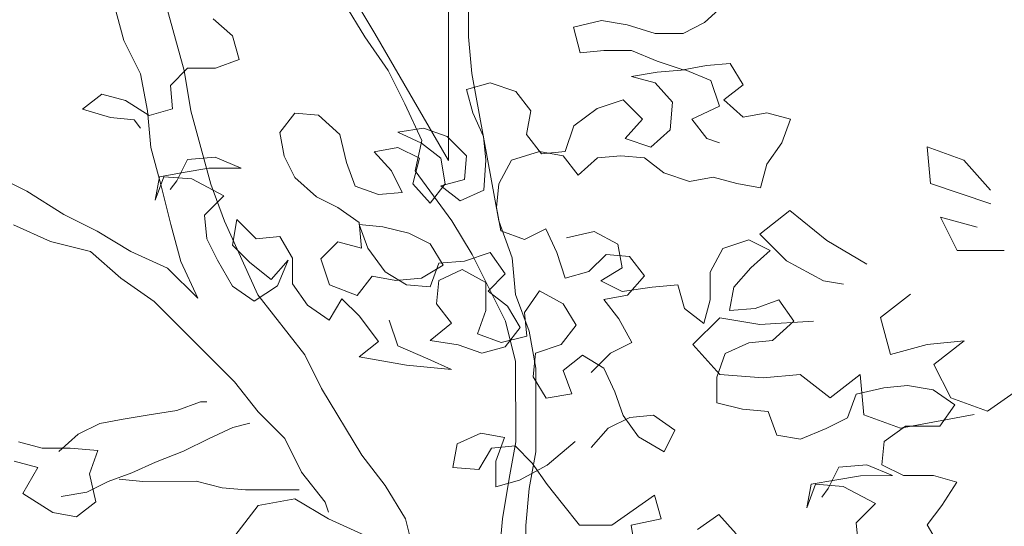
# Model space of a CAD drawing. Header units: millimetres. Extents: x -409347 to -76892, y 286088 to 1850972.
# Tile 149 of 256: x -194452 to -192029, y 561300 to 562547. Entities that reach past the tile are written whole.
import ezdxf

# ---------------------------------------------------------------- set-up
doc = ezdxf.new("R2010")
doc.units = ezdxf.units.MM
doc.linetypes.add('DGN Style 2', pattern=[3.08948, 1.853688, -1.235792])
for name, color, linetype, lineweight in [('a_drzewa', 7, 'Continuous', 0), ('A_P_WAND_BET_A_X', 25, 'Continuous', 0), ('A_P_WAND_BET_V_X', 131, 'DGN Style 2', 0)]:
    doc.layers.add(name, color=color, linetype=linetype, lineweight=lineweight)

msp = doc.modelspace()

# ---------------------------------------------------------------- linework, layer by layer
at = {"layer": 'a_drzewa', "ltscale": 1024}
for p, q in [((-193347.6, 562916.5), (-193347.2, 562504.7)), ((-193396.5, 562422.3), (-193396.7, 562620)), ((-194047.1, 562421.7), (-194096.7, 562602.9)), ((-193627.3, 562595.1), (-193577.8, 562512.8)), ((-194220.2, 562586.3), (-194195.4, 562495.7)), ((-193602.5, 562504.5), (-193652, 562586.8)), ((-192766.5, 562539.6), (-192713.7, 562587.1)), ((-193975.3, 562549), (-193927.7, 562506.8)), ((-193088.5, 562528.7), (-193019.9, 562544.6)), ((-193072.6, 562465.4), (-193088.5, 562528.7)), ((-193019.9, 562544.6), (-192956.5, 562534.1)), ((-192956.5, 562534.1), (-192887.9, 562513.1)), ((-192819.2, 562513.1), (-192766.5, 562539.6)), ((-193927.7, 562506.8), (-193911.8, 562448.8)), ((-193544.8, 562422.2), (-193602.5, 562504.5)), ((-193577.8, 562512.8), (-193396.3, 562200)), ((-193347.2, 562504.7), (-193338.9, 562414.1)), ((-192887.9, 562513.1), (-192819.2, 562513.1)), ((-194195.4, 562495.7), (-194154.2, 562413.4)), ((-193911.8, 562448.8), (-193969.9, 562427.6)), ((-193014.5, 562470.7), (-193072.6, 562465.4)), ((-192945.9, 562470.8), (-193014.5, 562470.7)), ((-192882.5, 562444.4), (-192945.9, 562470.8)), ((-194038.5, 562427.6), (-194080.7, 562385.3)), ((-193969.9, 562427.6), (-194038.5, 562427.6)), ((-192819.2, 562423.4), (-192882.5, 562444.4)), ((-192761.1, 562434), (-192819.2, 562423.4)), ((-192703, 562439.3), (-192761.1, 562434)), ((-192671.3, 562386.6), (-192703, 562439.3)), ((-194154.2, 562413.4), (-194137.6, 562322.8)), ((-194030.6, 562322.9), (-194047.1, 562421.7)), ((-193503.5, 562339.9), (-193544.8, 562422.2)), ((-193396.3, 562200), (-193396.5, 562422.3)), ((-193338.9, 562414.1), (-193272.7, 562051.9)), ((-192945.8, 562407.4), (-192882.5, 562418.1)), ((-192887.7, 562391.7), (-192945.8, 562407.4)), ((-192882.5, 562418.1), (-192813.9, 562423.4)), ((-192813.9, 562423.4), (-192750.5, 562397.1)), ((-194080.7, 562385.3), (-194075.4, 562327.2)), ((-193352.2, 562375.4), (-193294.2, 562391.3)), ((-193294.2, 562391.3), (-193230.8, 562370.2)), ((-192845.5, 562344.2), (-192887.7, 562391.7)), ((-192750.5, 562397.1), (-192729.3, 562333.7)), ((-192718.8, 562349.6), (-192671.3, 562386.6)), ((-194249.6, 562364), (-194297.1, 562327)), ((-194191.5, 562348.2), (-194249.6, 562364)), ((-193336.4, 562317.3), (-193352.2, 562375.4)), ((-193230.8, 562370.2), (-193193.8, 562322.8)), ((-194133.4, 562311.3), (-194191.5, 562348.2)), ((-193462.3, 562249.3), (-193503.5, 562339.9)), ((-193088.2, 562285.9), (-193030.2, 562328.2)), ((-193030.2, 562328.2), (-192966.9, 562349.4)), ((-192966.9, 562349.4), (-192919.3, 562301.9)), ((-192850.7, 562275.6), (-192845.5, 562344.2)), ((-192729.3, 562333.7), (-192797.9, 562302)), ((-192671.3, 562307.4), (-192718.8, 562349.6)), ((-194297.1, 562327), (-194228.4, 562306)), ((-194228.4, 562306), (-194170.4, 562300.7)), ((-194137.6, 562322.8), (-194129.3, 562232.3)), ((-194075.4, 562327.2), (-194133.4, 562311.3)), ((-193981, 562141.8), (-194030.6, 562322.9)), ((-193811.4, 562269.4), (-193774.5, 562316.9)), ((-193774.5, 562316.9), (-193716.4, 562311.7)), ((-193716.4, 562311.7), (-193663.6, 562264.3)), ((-193309.9, 562259.3), (-193336.4, 562317.3)), ((-193193.8, 562322.8), (-193204.3, 562264.7)), ((-192613.2, 562318), (-192671.3, 562307.4)), ((-192555.1, 562302.2), (-192613.2, 562318)), ((-194170.4, 562300.7), (-194154.5, 562279.6)), ((-193521.1, 562269.7), (-193457.7, 562280.3)), ((-193457.7, 562280.3), (-193399.6, 562259.2)), ((-193109.3, 562222.5), (-193088.2, 562285.9)), ((-192919.3, 562301.9), (-192961.5, 562254.3)), ((-192797.9, 562302), (-192760.9, 562254.5)), ((-192576.2, 562244.1), (-192555.1, 562302.2)), ((-193800.8, 562211.3), (-193811.4, 562269.4)), ((-193663.6, 562264.3), (-193647.7, 562195.7)), ((-193463, 562243.3), (-193521.1, 562269.7)), ((-193399.6, 562259.2), (-193352.1, 562211.8)), ((-193304.6, 562201.2), (-193309.9, 562259.3)), ((-193204.3, 562264.7), (-193167.4, 562217.2)), ((-192898.2, 562233.3), (-192850.7, 562275.6)), ((-194129.3, 562232.3), (-194104.5, 562141.7)), ((-193579.1, 562222.1), (-193521, 562232.7)), ((-193521, 562232.7), (-193468.2, 562206.4)), ((-193478.7, 562175.2), (-193462.3, 562249.3)), ((-193415.4, 562206.4), (-193463, 562243.3)), ((-192961.5, 562254.3), (-192898.2, 562233.3)), ((-192760.9, 562254.5), (-192729.3, 562244)), ((-192613.1, 562191.3), (-192576.2, 562244.1)), ((-192128.1, 562201.1), (-192218.7, 562234)), ((-192218.7, 562234), (-192210.4, 562143.4)), ((-193970.4, 562208.3), (-194039, 562202.9)), ((-193907, 562181.9), (-193970.4, 562208.3)), ((-193774.3, 562158.6), (-193800.8, 562211.3)), ((-193536.8, 562174.6), (-193579.1, 562222.1)), ((-193468.2, 562206.4), (-193484, 562143)), ((-193404.8, 562143.1), (-193415.4, 562206.4)), ((-193352.1, 562211.8), (-193357.3, 562153.7)), ((-193241.2, 562201.3), (-193172.6, 562222.5)), ((-193172.6, 562222.5), (-193114.6, 562212)), ((-193167.4, 562217.2), (-193109.3, 562222.5)), ((-193114.6, 562212), (-193077.6, 562164.5)), ((-193077.6, 562164.5), (-193030.1, 562206.8)), ((-193030.1, 562206.8), (-192972, 562212.1)), ((-192972, 562212.1), (-192914, 562206.9)), ((-192914, 562206.9), (-192866.4, 562170)), ((-194039, 562202.9), (-194065.3, 562150.1)), ((-193647.7, 562195.7), (-193626.5, 562137.6)), ((-193309.8, 562127.3), (-193304.6, 562201.2)), ((-193272.9, 562143.2), (-193241.2, 562201.3)), ((-192628.9, 562133.2), (-192613.1, 562191.3)), ((-192062.2, 562127.1), (-192128.1, 562201.1)), ((-194433.9, 562124.9), (-194516.3, 562166)), ((-194097, 562160.6), (-194118.1, 562102.5)), ((-194118.1, 562102.5), (-194107.6, 562160.6)), ((-194107.6, 562160.6), (-194049.5, 562171.2)), ((-194028.4, 562155.4), (-194097, 562160.6)), ((-194049.5, 562171.2), (-193986.2, 562181.8)), ((-193986.2, 562181.8), (-193907, 562181.9)), ((-193721.5, 562111.1), (-193774.3, 562158.6)), ((-193510.4, 562121.9), (-193536.8, 562174.6)), ((-193388, 562051.8), (-193478.7, 562175.2)), ((-192866.4, 562170), (-192803.1, 562148.9)), ((-192803.1, 562148.9), (-192745, 562159.5)), ((-192745, 562159.5), (-192686.9, 562143.7)), ((-194104.5, 562141.7), (-194079.7, 562042.9)), ((-194065.3, 562150.1), (-194081.2, 562129)), ((-193949.2, 562113.3), (-194028.4, 562155.4)), ((-193948, 562051.2), (-193981, 562141.8)), ((-193626.5, 562137.6), (-193568.4, 562116.5)), ((-193484, 562143), (-193441.7, 562095.5)), ((-193441.7, 562095.5), (-193404.8, 562143.1)), ((-193357.3, 562153.7), (-193415.4, 562137.8)), ((-193415.4, 562137.8), (-193367.8, 562100.9)), ((-193278.1, 562085.1), (-193272.9, 562143.2)), ((-192686.9, 562143.7), (-192628.9, 562133.2)), ((-192210.4, 562143.4), (-192062.1, 562094.1)), ((-194343.3, 562067.3), (-194433.9, 562124.9)), ((-193996.6, 562065.7), (-193949.2, 562113.3)), ((-193668.7, 562084.8), (-193721.5, 562111.1)), ((-193568.4, 562116.5), (-193510.4, 562121.9)), ((-193367.8, 562100.9), (-193309.8, 562127.3)), ((-193267.5, 562027.1), (-193278.1, 562085.1)), ((-194260.9, 562026.2), (-194343.3, 562067.3)), ((-193991.3, 562007.6), (-193996.6, 562065.7)), ((-193615.9, 562047.9), (-193668.7, 562084.8)), ((-192556.2, 562077.2), (-192630.3, 562019.5)), ((-192465.6, 562003.2), (-192556.2, 562077.2)), ((-192095, 562036.5), (-192185.6, 562061.1)), ((-192185.6, 562061.1), (-192144.4, 561978.8)), ((-194466.8, 562042.5), (-194376.1, 562001.4)), ((-194079.7, 562042.9), (-194054.9, 561952.3)), ((-193865.4, 561870.1), (-193948, 562051.2)), ((-193917.5, 562055.2), (-193928, 561991.9)), ((-193869.9, 562007.8), (-193917.5, 562055.2)), ((-193610.5, 561984.5), (-193615.9, 562047.9)), ((-193594.7, 561984.6), (-193615.9, 562042.6)), ((-193615.9, 562042.6), (-193557.8, 562037.4)), ((-193557.8, 562037.4), (-193494.4, 562021.6)), ((-193338.5, 561969.4), (-193388, 562051.8)), ((-193272.7, 562051.9), (-193239.6, 561961.3)), ((-194178.5, 561976.9), (-194260.9, 562026.2)), ((-193811.8, 562013.1), (-193869.9, 562007.8)), ((-193780.1, 561960.3), (-193811.8, 562013.1)), ((-193494.4, 562021.6), (-193441.6, 561995.3)), ((-193209.4, 562006), (-193267.5, 562027.1)), ((-193156.6, 562032.5), (-193209.4, 562006)), ((-193130.2, 561974.4), (-193156.6, 562032.5)), ((-193106.2, 562010.2), (-193037.6, 562026.1)), ((-193037.6, 562026.1), (-192979.5, 561994.4)), ((-192630.3, 562019.5), (-192564.3, 561953.7)), ((-194376.1, 562001.4), (-194277.3, 561976.8)), ((-193964.9, 561954.9), (-193991.3, 562007.6)), ((-193928, 561991.9), (-193885.7, 561949.7)), ((-193710.8, 561958.1), (-193668.6, 562000.3)), ((-193668.6, 562000.3), (-193610.5, 561984.5)), ((-193441.6, 561995.3), (-193409.9, 561942.5)), ((-192979.5, 561994.4), (-192968.9, 561936.4)), ((-192720.9, 561984.1), (-192657.6, 562005.3)), ((-192657.6, 562005.3), (-192604.8, 561979)), ((-192366.7, 561945.6), (-192465.6, 562003.2)), ((-194277.3, 561976.8), (-194203.1, 561911)), ((-194087.9, 561935.8), (-194178.5, 561976.9)), ((-193552.4, 561926.5), (-193594.7, 561984.6)), ((-193293.8, 561974.3), (-193357.1, 561953.1)), ((-193256, 561804.8), (-193338.5, 561969.4)), ((-193256.8, 561921.5), (-193293.8, 561974.3)), ((-193109, 561911.1), (-193130.2, 561974.4)), ((-193008.8, 561969.3), (-193051, 561927)), ((-192950.7, 561964), (-193008.8, 561969.3)), ((-192913.7, 561916.6), (-192950.7, 561964)), ((-192752.5, 561926), (-192720.9, 561984.1)), ((-192604.8, 561979), (-192652.2, 561936.7)), ((-192144.4, 561978.8), (-192029.1, 561978.9)), ((-194054.9, 561952.3), (-194013.7, 561861.8)), ((-193927.9, 561891.6), (-193964.9, 561954.9)), ((-193885.7, 561949.7), (-193832.9, 561907.5)), ((-193832.9, 561907.5), (-193790.7, 561955)), ((-193790.7, 561955), (-193817, 561891.7)), ((-193780.1, 561897), (-193780.1, 561960.3)), ((-193689.6, 561894.7), (-193710.8, 561958.1)), ((-193409.9, 561942.5), (-193462.7, 561910.8)), ((-193420.5, 561947.8), (-193441.5, 561889.7)), ((-193357.1, 561953.1), (-193420.5, 561947.8)), ((-193239.6, 561961.3), (-193231.3, 561870.7)), ((-192564.3, 561953.7), (-192473.7, 561904.4)), ((-194013.7, 561861.8), (-194087.9, 561935.8)), ((-193584.1, 561915.9), (-193621, 561868.4)), ((-193526, 561905.4), (-193584.1, 561915.9)), ((-193499.6, 561894.9), (-193552.4, 561926.5)), ((-193362.4, 561932), (-193420.4, 561905.5)), ((-193304.3, 561900.4), (-193362.4, 561932)), ((-193299, 561879.3), (-193256.8, 561921.5)), ((-193051, 561927), (-193109, 561911.1)), ((-192968.9, 561936.4), (-193021.7, 561904.7)), ((-192955.9, 561869), (-192913.7, 561916.6)), ((-192752.4, 561857.4), (-192752.5, 561926)), ((-192652.2, 561936.7), (-192694.4, 561889.1)), ((-194203.1, 561911), (-194120.7, 561853.4)), ((-193875, 561854.7), (-193927.9, 561891.6)), ((-193817, 561891.7), (-193875, 561854.7)), ((-193743.1, 561844.2), (-193780.1, 561897)), ((-193621, 561868.4), (-193689.6, 561894.7)), ((-193462.7, 561910.8), (-193526, 561905.4)), ((-193441.5, 561889.7), (-193499.6, 561894.9)), ((-193420.4, 561905.5), (-193425.7, 561847.5)), ((-193304.2, 561831.7), (-193304.3, 561900.4)), ((-193021.7, 561904.7), (-192968.9, 561878.3)), ((-192895, 561889), (-192831.7, 561894.3)), ((-192831.7, 561894.3), (-192815.8, 561836.2)), ((-192473.7, 561904.4), (-192424.3, 561896.2)), ((-193750, 561722), (-193865.4, 561870.1)), ((-193251.5, 561842.4), (-193299, 561879.3)), ((-193231.3, 561870.7), (-193198.3, 561780.2)), ((-193172.3, 561879.4), (-193209.2, 561826.6)), ((-193114.2, 561847.8), (-193172.3, 561879.4)), ((-193013.9, 561858.4), (-192955.9, 561869)), ((-192968.9, 561878.3), (-192895, 561889)), ((-192694.4, 561889.1), (-192704.9, 561831.1)), ((-192259.6, 561871.6), (-192333.6, 561813.9)), ((-194120.7, 561853.4), (-193922.9, 561656)), ((-193690.3, 561807.3), (-193743.1, 561844.2)), ((-193658.6, 561860.2), (-193690.3, 561807.3)), ((-193616.4, 561818), (-193658.6, 561860.2)), ((-193425.7, 561847.5), (-193388.7, 561800)), ((-193082.5, 561795), (-193114.2, 561847.8)), ((-192977, 561810.9), (-193013.9, 561858.4)), ((-192768.2, 561799.3), (-192752.4, 561857.4)), ((-192641.6, 561836.4), (-192583.5, 561857.6)), ((-192583.5, 561857.6), (-192546.5, 561804.8)), ((-193325.3, 561773.7), (-193304.2, 561831.7)), ((-193219.7, 561789.6), (-193251.5, 561842.4)), ((-193209.2, 561826.6), (-193203.9, 561768.5)), ((-192815.8, 561836.2), (-192768.2, 561799.3)), ((-192704.9, 561831.1), (-192641.6, 561836.4)), ((-193568.8, 561754.7), (-193616.4, 561818)), ((-193542.5, 561807.5), (-193521.3, 561744.2)), ((-193388.7, 561800), (-193441.4, 561757.7)), ((-193231.2, 561706), (-193256, 561804.8)), ((-193119.4, 561747.5), (-193082.5, 561795)), ((-192945.2, 561752.9), (-192977, 561810.9)), ((-192728.9, 561813.5), (-192794.7, 561747.6)), ((-192630.1, 561797.2), (-192728.9, 561813.5)), ((-192498.3, 561805.5), (-192630.1, 561797.2)), ((-192546.5, 561804.8), (-192599.3, 561757.3)), ((-192333.6, 561813.9), (-192308.8, 561723.3)), ((-193267.2, 561752.6), (-193325.3, 561773.7)), ((-193256.7, 561742.1), (-193219.7, 561789.6)), ((-193198.3, 561780.2), (-193181.7, 561689.6)), ((-193616.3, 561717.7), (-193568.8, 561754.7)), ((-193441.4, 561757.7), (-193372.8, 561747.2)), ((-193372.8, 561747.2), (-193314.7, 561726.2)), ((-193203.9, 561768.5), (-193267.2, 561752.6)), ((-193182.7, 561726.3), (-193119.4, 561747.5)), ((-192998, 561726.5), (-192945.2, 561752.9)), ((-192794.7, 561747.6), (-192728.8, 561673.5)), ((-192657.3, 561751.9), (-192715.4, 561725.5)), ((-192599.3, 561757.3), (-192657.3, 561751.9)), ((-192308.8, 561723.3), (-192218.3, 561748.1)), ((-192218.3, 561748.1), (-192127.7, 561756.4)), ((-192127.7, 561756.4), (-192201.8, 561698.7)), ((-193708.8, 561639.7), (-193750, 561722)), ((-193521.3, 561744.2), (-193447.4, 561712.5)), ((-193314.7, 561726.2), (-193256.7, 561742.1)), ((-193188, 561668.2), (-193182.7, 561726.3)), ((-193045.5, 561678.9), (-192998, 561726.5)), ((-192715.4, 561725.5), (-192736.4, 561667.4)), ((-193500.1, 561696.7), (-193616.3, 561717.7)), ((-193447.4, 561712.5), (-193389.3, 561686.2)), ((-193231, 561508.4), (-193231.2, 561706)), ((-193066.6, 561721.1), (-193114.1, 561684.1)), ((-193013.8, 561689.5), (-193066.6, 561721.1)), ((-192201.8, 561698.7), (-192160.5, 561616.4)), ((-193389.3, 561686.2), (-193500.1, 561696.7)), ((-193181.7, 561689.6), (-193181.6, 561483.7)), ((-193114.1, 561684.1), (-193092.9, 561626.1)), ((-192987.3, 561631.5), (-193013.8, 561689.5)), ((-192728.8, 561673.5), (-192621.7, 561665.4)), ((-192621.7, 561665.4), (-192531.1, 561673.7)), ((-192531.1, 561673.7), (-192457, 561616.1)), ((-192457, 561616.1), (-192382.9, 561673.9)), ((-192382.9, 561673.9), (-192374.6, 561575)), ((-193922.9, 561656), (-193865.2, 561581.9)), ((-193156.2, 561615.5), (-193188, 561668.2)), ((-192736.4, 561667.4), (-192736.4, 561604.1)), ((-193609.8, 561475.1), (-193708.8, 561639.7)), ((-193092.9, 561626.1), (-193156.2, 561615.5)), ((-192966.2, 561573.4), (-192987.3, 561631.5)), ((-192414.3, 561567.4), (-192393.3, 561625.5)), ((-192393.3, 561625.5), (-192324.7, 561641.4)), ((-192324.7, 561641.4), (-192266.6, 561646.7)), ((-192266.6, 561646.7), (-192203.3, 561636.2)), ((-192203.3, 561636.2), (-192150.5, 561599.3)), ((-192069.9, 561583.5), (-191987.6, 561641.3)), ((-194064.8, 561585.3), (-194006.8, 561606.5)), ((-194006.8, 561606.5), (-193990.9, 561606.5)), ((-192736.4, 561604.1), (-192673, 561588.3)), ((-192160.5, 561616.4), (-192069.9, 561583.5)), ((-194133.4, 561574.7), (-194064.8, 561585.3)), ((-193865.2, 561581.9), (-193799.2, 561516.1)), ((-192673, 561588.3), (-192609.7, 561583.1)), ((-192609.7, 561583.1), (-192588.5, 561525)), ((-192150.5, 561599.3), (-192187.4, 561546.5)), ((-194307.6, 561527), (-194254.8, 561553.5)), ((-194254.8, 561553.5), (-194196.8, 561564.1)), ((-194196.8, 561564.1), (-194133.4, 561574.7)), ((-193927.5, 561543.2), (-193885.3, 561553.8)), ((-193003.1, 561541.7), (-192950.3, 561568.1)), ((-192929.2, 561520.7), (-192966.2, 561573.4)), ((-192950.3, 561568.1), (-192892.3, 561573.5)), ((-192892.3, 561573.5), (-192839.5, 561536.6)), ((-192467.1, 561541), (-192414.3, 561567.4)), ((-192374.6, 561575), (-192284, 561542.2)), ((-192284, 561542.2), (-192102.8, 561575.3)), ((-193985.6, 561516.7), (-193927.5, 561543.2)), ((-193316.9, 561529.6), (-193375, 561503.2)), ((-193258.9, 561519.1), (-193316.9, 561529.6)), ((-193045.3, 561494.2), (-193003.1, 561541.7)), ((-192839.5, 561536.6), (-192865.8, 561483.8)), ((-192530.4, 561514.5), (-192467.1, 561541)), ((-192271.8, 561546.4), (-192324.6, 561509.4)), ((-192187.4, 561546.5), (-192271.8, 561546.4)), ((-194396.5, 561492.4), (-194454.6, 561508.2)), ((-194355.1, 561484.7), (-194307.6, 561527)), ((-194048.9, 561485), (-193985.6, 561516.7)), ((-193799.2, 561516.1), (-193758, 561433.8)), ((-193279.9, 561461), (-193258.9, 561519.1)), ((-193247.4, 561417.8), (-193231, 561508.4)), ((-193084.7, 561508.7), (-193153.2, 561450.6)), ((-192865.8, 561483.8), (-192929.2, 561520.7)), ((-192588.5, 561525), (-192530.4, 561514.5)), ((-192324.6, 561509.4), (-192329.8, 561451.4)), ((-194327.9, 561492.4), (-194396.5, 561492.4)), ((-194259.3, 561487.2), (-194327.9, 561492.4)), ((-194280.3, 561429.1), (-194259.3, 561487.2)), ((-194117.5, 561458.6), (-194048.9, 561485)), ((-193375, 561503.2), (-193385.5, 561445.1)), ((-193322.1, 561439.9), (-193290.5, 561492.7)), ((-193290.5, 561492.7), (-193232.5, 561498)), ((-193232.5, 561498), (-193190.2, 561455.8)), ((-193181.6, 561483.7), (-193197.9, 561393.1)), ((-194465.1, 561460.6), (-194407, 561444.9)), ((-194175.5, 561432.1), (-194117.5, 561458.6)), ((-193552.1, 561401), (-193609.8, 561475.1)), ((-193279.9, 561397.7), (-193279.9, 561461)), ((-193190.2, 561455.8), (-193153.2, 561403.1)), ((-194407, 561444.9), (-194443.9, 561381.5)), ((-194233.6, 561411), (-194175.5, 561432.1)), ((-193758, 561433.8), (-193700.3, 561359.7)), ((-193385.5, 561445.1), (-193322.1, 561439.9)), ((-193153.2, 561450.6), (-193221.8, 561413.6)), ((-192435.4, 561446), (-192461.7, 561393.2)), ((-192366.7, 561451.3), (-192435.4, 561446)), ((-192303.4, 561425), (-192366.7, 561451.3)), ((-192329.8, 561451.4), (-192277, 561425)), ((-194286.3, 561384.5), (-194233.6, 561411)), ((-194264.4, 561360.5), (-194280.3, 561429.1)), ((-194207.2, 561416.3), (-194149.1, 561411)), ((-194149.1, 561411), (-194017.2, 561411.1)), ((-194017.2, 561411.1), (-193953.8, 561395.4)), ((-193221.8, 561413.6), (-193279.9, 561397.7)), ((-193263.8, 561318.9), (-193247.4, 561417.8)), ((-192503.9, 561403.7), (-192445.9, 561414.3)), ((-192445.9, 561414.3), (-192382.5, 561424.9)), ((-192382.5, 561424.9), (-192303.4, 561425)), ((-192277, 561425), (-192203.1, 561425.1)), ((-192203.1, 561425.1), (-192145, 561409.3)), ((-192145, 561409.3), (-192181.9, 561351.2)), ((-194349.7, 561373.9), (-194286.3, 561384.5)), ((-193953.8, 561395.4), (-193895.7, 561390.1)), ((-193895.7, 561390.1), (-193763.8, 561390.3)), ((-193502.6, 561318.7), (-193552.1, 561401)), ((-193197.9, 561393.1), (-193206.1, 561302.5)), ((-193153.2, 561403.1), (-193116.2, 561355.6)), ((-192493.4, 561403.7), (-192514.4, 561345.6)), ((-192514.4, 561345.6), (-192503.9, 561403.7)), ((-192424.8, 561398.5), (-192493.4, 561403.7)), ((-192461.7, 561393.2), (-192477.5, 561372)), ((-192345.5, 561356.3), (-192424.8, 561398.5)), ((-194443.9, 561381.5), (-194370, 561334)), ((-194311.9, 561323.5), (-194264.4, 561360.5)), ((-193774.4, 561367.9), (-193865, 561351.3)), ((-193692, 561318.5), (-193774.4, 561367.9)), ((-193700.3, 561359.7), (-193692, 561335)), ((-192994.7, 561302.9), (-192889.2, 561376.9)), ((-192889.2, 561376.9), (-192873.4, 561318.9)), ((-194370, 561334), (-194311.9, 561323.5)), ((-193865, 561351.3), (-193922.5, 561277.1)), ((-193116.2, 561355.6), (-193073.9, 561302.9)), ((-192393, 561308.8), (-192345.5, 561356.3)), ((-192181.9, 561351.2), (-192218.8, 561303.7)), ((-193601.4, 561277.4), (-193692, 561318.5)), ((-193477.8, 561219.9), (-193502.6, 561318.7)), ((-193271.9, 561228.3), (-193263.8, 561318.9)), ((-192873.4, 561318.9), (-192947.2, 561303)), ((-192783.6, 561292.6), (-192730.8, 561329.6)), ((-192730.8, 561329.6), (-192688.6, 561282.1)), ((-193206.1, 561302.5), (-193205.8, 561006)), ((-193073.9, 561302.9), (-192994.7, 561302.9)), ((-192947.2, 561303), (-192936.6, 561239.7)), ((-192387.7, 561250.7), (-192393, 561308.8)), ((-192218.8, 561303.7), (-192187.1, 561250.9))]:
    msp.add_line(p, q, dxfattribs=at)
at = {"layer": 'A_P_WAND_BET_A_X', "ltscale": 0.01}
msp.add_3dface([(-409346.6, 1850971.6), (-87526.5, 1850971.6), (-87526.5, 286087.9), (-409346.6, 286087.9)], dxfattribs=at)
at = {"layer": 'A_P_WAND_BET_V_X'}
msp.add_3dface([(-346399.5, 627361.9), (-346399.5, 492361.9), (-171399.5, 492361.9), (-171399.5, 627361.9)], dxfattribs=at)

doc.saveas('drawing.dxf')
